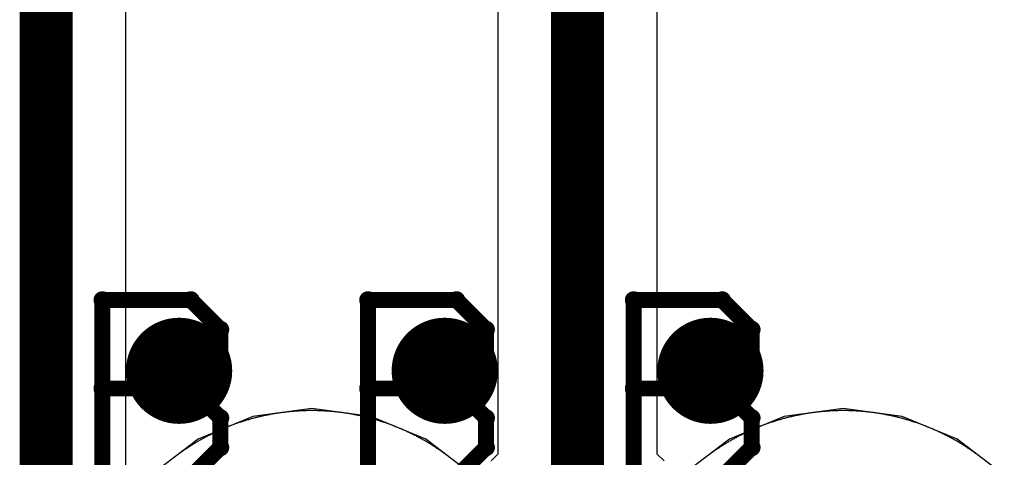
# Model space of a CAD drawing. Extents: x -1.5 to 9, y -3 to 5.
# Tile 97 of 256: x 0.395 to 0.5803, y 2.1337 to 2.2162. Entities that reach past the tile are written whole.
import ezdxf

# ---------------------------------------------------------------- set-up
doc = ezdxf.new("R2010")
doc.units = 0
doc.layers.get('0').update_dxf_attribs({"linetype": 'CONTINUOUS'})
for name, color, linetype in [('qfn16-30-34-a_copper_signal_1', 1, 'CONTINUOUS'), ('qfn16-30-34-a_copper_signal_2', 1, 'CONTINUOUS'), ('qfn16-30-34-a_copper_signal_bot', 5, 'CONTINUOUS'), ('qfn16-30-34-a_copper_signal_top', 1, 'CONTINUOUS'), ('qfn16-30-34-a_drawing_1', 1, 'CONTINUOUS'), ('qfn16-30-34-a_drillmap_1', 1, 'CONTINUOUS'), ('qfn16-30-34-a_pth_drill', 1, 'CONTINUOUS')]:
    doc.layers.add(name, color=color, linetype=linetype)

# ---------------------------------------------------------------- blocks, each defined once
blk = doc.blocks.new('D29')
at = {"const_width": 0.01}
blk.add_lwpolyline([(-0.005, 0, 1), (0.005, 0, 1)], format="xyb", close=True, dxfattribs=at)
blk = doc.blocks.new('D64')
at = {"const_width": 0.005}
blk.add_lwpolyline([(-0.0025, 0, 1), (0.0025, 0, 1)], format="xyb", close=True, dxfattribs=at)
blk = doc.blocks.new('D69')
at = {"const_width": 0.001667}
blk.add_lwpolyline([(-0.000833, 0, 1), (0.000833, 0, 1)], format="xyb", close=True, dxfattribs=at)
blk = doc.blocks.new('D44')
at = {"const_width": 0.0025}
blk.add_lwpolyline([(-0.00125, 0, 1), (0.00125, 0, 1)], format="xyb", close=True, dxfattribs=at)

msp = doc.modelspace()

# ---------------------------------------------------------------- linework, layer by layer
at = {"layer": 'qfn16-30-34-a_copper_signal_1', "color": 1}
for points in [[(0.45, 2.1425), (0.449817, 2.1425), (0.449633, 2.142499), (0.44945, 2.142497), (0.449266, 2.142494), (0.449083, 2.14249), (0.4489, 2.142486), (0.448716, 2.142481), (0.448533, 2.142475), (0.44835, 2.142468), (0.448166, 2.142461), (0.447983, 2.142452), (0.4478, 2.142443), (0.447617, 2.142433), (0.447434, 2.142423), (0.447251, 2.142411), (0.447068, 2.142399), (0.446885, 2.142386), (0.446702, 2.142372), (0.446519, 2.142357), (0.446337, 2.142342), (0.446154, 2.142326), (0.445971, 2.142309), (0.445789, 2.142291), (0.445606, 2.142272), (0.445424, 2.142253), (0.445241, 2.142233), (0.445059, 2.142212), (0.444877, 2.14219), (0.444695, 2.142168), (0.444513, 2.142144), (0.444331, 2.14212), (0.44415, 2.142095), (0.443968, 2.14207), (0.443787, 2.142044), (0.443605, 2.142016), (0.443424, 2.141988), (0.443243, 2.141959), (0.443062, 2.14193), (0.442881, 2.1419), (0.4427, 2.141869), (0.44252, 2.141837), (0.442339, 2.141804), (0.442159, 2.141771), (0.441979, 2.141736), (0.441799, 2.141701), (0.441619, 2.141666), (0.441439, 2.141629), (0.441259, 2.141592), (0.44108, 2.141553), (0.440901, 2.141515), (0.440722, 2.141475), (0.440543, 2.141434), (0.440364, 2.141393), (0.440186, 2.141351), (0.440007, 2.141309), (0.439829, 2.141265), (0.439651, 2.141221), (0.439473, 2.141176), (0.439296, 2.14113), (0.439118, 2.141083), (0.438941, 2.141036), (0.438764, 2.140988), (0.438587, 2.140939), (0.438411, 2.14089), (0.438235, 2.140839), (0.438058, 2.140788), (0.437882, 2.140736), (0.437707, 2.140683), (0.437531, 2.14063), (0.437356, 2.140576), (0.437181, 2.140521), (0.437006, 2.140465), (0.436832, 2.140409), (0.436658, 2.140351), (0.436484, 2.140294), (0.43631, 2.140235), (0.436136, 2.140175), (0.435963, 2.140115), (0.43579, 2.140054), (0.435617, 2.139992), (0.435445, 2.13993), (0.435273, 2.139867), (0.435101, 2.139803), (0.434929, 2.139738), (0.434758, 2.139673), (0.434587, 2.139607), (0.434416, 2.13954), (0.434246, 2.139472), (0.434075, 2.139404), (0.433906, 2.139335), (0.433736, 2.139265), (0.433567, 2.139194), (0.433398, 2.139123), (0.433229, 2.139051), (0.433061, 2.138978), (0.432893, 2.138905), (0.432725, 2.138831), (0.432557, 2.138756), (0.43239, 2.13868), (0.432224, 2.138604), (0.432057, 2.138527), (0.431891, 2.138449), (0.431725, 2.13837), (0.43156, 2.138291), (0.431395, 2.138211), (0.43123, 2.138131), (0.431066, 2.138049), (0.430902, 2.137967), (0.430738, 2.137885), (0.430575, 2.137801), (0.430412, 2.137717), (0.430249, 2.137632), (0.430087, 2.137546), (0.429925, 2.13746), (0.429764, 2.137373), (0.429603, 2.137285), (0.429442, 2.137197), (0.429282, 2.137108), (0.429122, 2.137018), (0.428962, 2.136928), (0.428803, 2.136837), (0.428644, 2.136745), (0.428486, 2.136652), (0.428328, 2.136559), (0.42817, 2.136465), (0.428013, 2.136371), (0.427856, 2.136276), (0.4277, 2.13618), (0.427544, 2.136083), (0.427389, 2.135986), (0.427233, 2.135888), (0.427079, 2.135789), (0.426925, 2.13569), (0.426771, 2.13559), (0.426617, 2.13549), (0.426464, 2.135388), (0.426312, 2.135287), (0.42616, 2.135184), (0.426008, 2.135081), (0.425857, 2.134977), (0.425707, 2.134872), (0.425556, 2.134767), (0.425406, 2.134661), (0.425257, 2.134555), (0.425108, 2.134448), (0.42496, 2.13434), (0.424812, 2.134232), (0.424664, 2.134123), (0.424517, 2.134013), (0.424371, 2.133903), (0.424225, 2.133792), (0.424079, 2.13368)], [(0.475921, 2.13368), (0.475775, 2.133792), (0.475629, 2.133903), (0.475483, 2.134013), (0.475336, 2.134123), (0.475188, 2.134232), (0.47504, 2.13434), (0.474892, 2.134448), (0.474743, 2.134555), (0.474594, 2.134661), (0.474444, 2.134767), (0.474293, 2.134872), (0.474143, 2.134977), (0.473992, 2.135081), (0.47384, 2.135184), (0.473688, 2.135287), (0.473536, 2.135388), (0.473383, 2.13549), (0.473229, 2.13559), (0.473075, 2.13569), (0.472921, 2.135789), (0.472767, 2.135888), (0.472611, 2.135986), (0.472456, 2.136083), (0.4723, 2.13618), (0.472144, 2.136276), (0.471987, 2.136371), (0.47183, 2.136465), (0.471672, 2.136559), (0.471514, 2.136652), (0.471356, 2.136745), (0.471197, 2.136837), (0.471038, 2.136928), (0.470878, 2.137018), (0.470718, 2.137108), (0.470558, 2.137197), (0.470397, 2.137285), (0.470236, 2.137373), (0.470075, 2.13746), (0.469913, 2.137546), (0.469751, 2.137632), (0.469588, 2.137717), (0.469425, 2.137801), (0.469262, 2.137885), (0.469098, 2.137967), (0.468934, 2.138049), (0.46877, 2.138131), (0.468605, 2.138211), (0.46844, 2.138291), (0.468275, 2.13837), (0.468109, 2.138449), (0.467943, 2.138527), (0.467776, 2.138604), (0.46761, 2.13868), (0.467443, 2.138756), (0.467275, 2.138831), (0.467107, 2.138905), (0.466939, 2.138978), (0.466771, 2.139051), (0.466602, 2.139123), (0.466433, 2.139194), (0.466264, 2.139265), (0.466094, 2.139335), (0.465925, 2.139404), (0.465754, 2.139472), (0.465584, 2.13954), (0.465413, 2.139607), (0.465242, 2.139673), (0.465071, 2.139738), (0.464899, 2.139803), (0.464727, 2.139867), (0.464555, 2.13993), (0.464383, 2.139992), (0.46421, 2.140054), (0.464037, 2.140115), (0.463864, 2.140175), (0.46369, 2.140235), (0.463516, 2.140294), (0.463342, 2.140351), (0.463168, 2.140409), (0.462994, 2.140465), (0.462819, 2.140521), (0.462644, 2.140576), (0.462469, 2.14063), (0.462293, 2.140683), (0.462118, 2.140736), (0.461942, 2.140788), (0.461765, 2.140839), (0.461589, 2.14089), (0.461413, 2.140939), (0.461236, 2.140988), (0.461059, 2.141036), (0.460882, 2.141083), (0.460704, 2.14113), (0.460527, 2.141176), (0.460349, 2.141221), (0.460171, 2.141265), (0.459993, 2.141309), (0.459814, 2.141351), (0.459636, 2.141393), (0.459457, 2.141434), (0.459278, 2.141475), (0.459099, 2.141515), (0.45892, 2.141553), (0.458741, 2.141592), (0.458561, 2.141629), (0.458381, 2.141666), (0.458201, 2.141701), (0.458021, 2.141736), (0.457841, 2.141771), (0.457661, 2.141804), (0.45748, 2.141837), (0.4573, 2.141869), (0.457119, 2.1419), (0.456938, 2.14193), (0.456757, 2.141959), (0.456576, 2.141988), (0.456395, 2.142016), (0.456213, 2.142044), (0.456032, 2.14207), (0.45585, 2.142095), (0.455669, 2.14212), (0.455487, 2.142144), (0.455305, 2.142168), (0.455123, 2.14219), (0.454941, 2.142212), (0.454759, 2.142233), (0.454576, 2.142253), (0.454394, 2.142272), (0.454211, 2.142291), (0.454029, 2.142309), (0.453846, 2.142326), (0.453663, 2.142342), (0.453481, 2.142357), (0.453298, 2.142372), (0.453115, 2.142386), (0.452932, 2.142399), (0.452749, 2.142411), (0.452566, 2.142423), (0.452383, 2.142433), (0.4522, 2.142443), (0.452017, 2.142452), (0.451834, 2.142461), (0.45165, 2.142468), (0.451467, 2.142475), (0.451284, 2.142481), (0.4511, 2.142486), (0.450917, 2.14249), (0.450734, 2.142494), (0.45055, 2.142497), (0.450367, 2.142499), (0.450183, 2.1425), (0.45, 2.1425)], [(0.55, 2.1425), (0.549817, 2.1425), (0.549633, 2.142498), (0.54945, 2.142496), (0.549266, 2.142494), (0.549083, 2.14249), (0.5489, 2.142486), (0.548716, 2.142481), (0.548533, 2.142475), (0.54835, 2.142468), (0.548167, 2.14246), (0.547983, 2.142452), (0.5478, 2.142443), (0.547617, 2.142433), (0.547434, 2.142423), (0.547251, 2.142411), (0.547068, 2.142399), (0.546885, 2.142386), (0.546702, 2.142372), (0.546519, 2.142357), (0.546337, 2.142342), (0.546154, 2.142326), (0.545971, 2.142309), (0.545789, 2.142291), (0.545606, 2.142272), (0.545424, 2.142253), (0.545241, 2.142233), (0.545059, 2.142212), (0.544877, 2.14219), (0.544695, 2.142168), (0.544513, 2.142144), (0.544331, 2.14212), (0.54415, 2.142095), (0.543968, 2.14207), (0.543787, 2.142043), (0.543605, 2.142016), (0.543424, 2.141988), (0.543243, 2.141959), (0.543062, 2.14193), (0.542881, 2.141899), (0.5427, 2.141868), (0.54252, 2.141836), (0.542339, 2.141804), (0.542159, 2.14177), (0.541979, 2.141736), (0.541799, 2.141701), (0.541619, 2.141665), (0.541439, 2.141629), (0.541259, 2.141591), (0.54108, 2.141553), (0.540901, 2.141515), (0.540722, 2.141475), (0.540543, 2.141434), (0.540364, 2.141393), (0.540186, 2.141351), (0.540007, 2.141309), (0.539829, 2.141265), (0.539651, 2.141221), (0.539473, 2.141176), (0.539296, 2.14113), (0.539118, 2.141083), (0.538941, 2.141036), (0.538764, 2.140988), (0.538587, 2.140939), (0.538411, 2.140889), (0.538235, 2.140839), (0.538058, 2.140788), (0.537882, 2.140736), (0.537707, 2.140683), (0.537531, 2.14063), (0.537356, 2.140576), (0.537181, 2.140521), (0.537006, 2.140465), (0.536832, 2.140409), (0.536658, 2.140351), (0.536484, 2.140293), (0.53631, 2.140235), (0.536136, 2.140175), (0.535963, 2.140115), (0.53579, 2.140054), (0.535617, 2.139992), (0.535445, 2.13993), (0.535273, 2.139867), (0.535101, 2.139803), (0.534929, 2.139738), (0.534758, 2.139673), (0.534587, 2.139607), (0.534416, 2.13954), (0.534246, 2.139472), (0.534075, 2.139404), (0.533905, 2.139335), (0.533736, 2.139265), (0.533567, 2.139194), (0.533398, 2.139123), (0.533229, 2.139051), (0.533061, 2.138978), (0.532893, 2.138905), (0.532725, 2.138831), (0.532557, 2.138756), (0.53239, 2.13868), (0.532224, 2.138604), (0.532057, 2.138527), (0.531891, 2.138449), (0.531725, 2.13837), (0.53156, 2.138291), (0.531395, 2.138211), (0.53123, 2.138131), (0.531066, 2.138049), (0.530902, 2.137967), (0.530738, 2.137884), (0.530575, 2.137801), (0.530412, 2.137717), (0.530249, 2.137632), (0.530087, 2.137546), (0.529925, 2.13746), (0.529764, 2.137373), (0.529603, 2.137285), (0.529442, 2.137197), (0.529282, 2.137108), (0.529122, 2.137018), (0.528962, 2.136928), (0.528803, 2.136837), (0.528644, 2.136745), (0.528486, 2.136652), (0.528328, 2.136559), (0.52817, 2.136465), (0.528013, 2.136371), (0.527856, 2.136276), (0.5277, 2.13618), (0.527544, 2.136083), (0.527389, 2.135986), (0.527234, 2.135888), (0.527079, 2.135789), (0.526925, 2.13569), (0.526771, 2.13559), (0.526617, 2.13549), (0.526465, 2.135388), (0.526312, 2.135286), (0.52616, 2.135184), (0.526008, 2.135081), (0.525857, 2.134977), (0.525707, 2.134872), (0.525556, 2.134767), (0.525406, 2.134661), (0.525257, 2.134555), (0.525108, 2.134448), (0.52496, 2.13434), (0.524812, 2.134232), (0.524664, 2.134123), (0.524517, 2.134013), (0.524371, 2.133903), (0.524225, 2.133792), (0.524079, 2.13368)], [(0.575921, 2.13368), (0.575775, 2.133792), (0.575629, 2.133903), (0.575483, 2.134013), (0.575336, 2.134123), (0.575188, 2.134232), (0.57504, 2.13434), (0.574892, 2.134448), (0.574743, 2.134555), (0.574594, 2.134661), (0.574444, 2.134767), (0.574293, 2.134872), (0.574143, 2.134977), (0.573992, 2.135081), (0.57384, 2.135184), (0.573688, 2.135286), (0.573535, 2.135388), (0.573383, 2.13549), (0.573229, 2.13559), (0.573075, 2.13569), (0.572921, 2.135789), (0.572766, 2.135888), (0.572611, 2.135986), (0.572456, 2.136083), (0.5723, 2.13618), (0.572144, 2.136276), (0.571987, 2.136371), (0.57183, 2.136465), (0.571672, 2.136559), (0.571514, 2.136652), (0.571356, 2.136745), (0.571197, 2.136837), (0.571038, 2.136928), (0.570878, 2.137018), (0.570718, 2.137108), (0.570558, 2.137197), (0.570397, 2.137285), (0.570236, 2.137373), (0.570075, 2.13746), (0.569913, 2.137546), (0.569751, 2.137632), (0.569588, 2.137717), (0.569425, 2.137801), (0.569262, 2.137884), (0.569098, 2.137967), (0.568934, 2.138049), (0.56877, 2.138131), (0.568605, 2.138211), (0.56844, 2.138291), (0.568275, 2.13837), (0.568109, 2.138449), (0.567943, 2.138527), (0.567776, 2.138604), (0.56761, 2.13868), (0.567443, 2.138756), (0.567275, 2.138831), (0.567107, 2.138905), (0.566939, 2.138978), (0.566771, 2.139051), (0.566602, 2.139123), (0.566433, 2.139194), (0.566264, 2.139265), (0.566095, 2.139335), (0.565925, 2.139404), (0.565754, 2.139472), (0.565584, 2.13954), (0.565413, 2.139607), (0.565242, 2.139673), (0.565071, 2.139738), (0.564899, 2.139803), (0.564727, 2.139867), (0.564555, 2.13993), (0.564383, 2.139992), (0.56421, 2.140054), (0.564037, 2.140115), (0.563864, 2.140175), (0.56369, 2.140235), (0.563516, 2.140293), (0.563342, 2.140351), (0.563168, 2.140409), (0.562994, 2.140465), (0.562819, 2.140521), (0.562644, 2.140576), (0.562469, 2.14063), (0.562293, 2.140683), (0.562118, 2.140736), (0.561942, 2.140788), (0.561765, 2.140839), (0.561589, 2.140889), (0.561413, 2.140939), (0.561236, 2.140988), (0.561059, 2.141036), (0.560882, 2.141083), (0.560704, 2.14113), (0.560527, 2.141176), (0.560349, 2.141221), (0.560171, 2.141265), (0.559993, 2.141309), (0.559814, 2.141351), (0.559636, 2.141393), (0.559457, 2.141434), (0.559278, 2.141475), (0.559099, 2.141515), (0.55892, 2.141553), (0.558741, 2.141591), (0.558561, 2.141629), (0.558381, 2.141665), (0.558201, 2.141701), (0.558021, 2.141736), (0.557841, 2.14177), (0.557661, 2.141804), (0.55748, 2.141836), (0.5573, 2.141868), (0.557119, 2.141899), (0.556938, 2.14193), (0.556757, 2.141959), (0.556576, 2.141988), (0.556395, 2.142016), (0.556213, 2.142043), (0.556032, 2.14207), (0.55585, 2.142095), (0.555669, 2.14212), (0.555487, 2.142144), (0.555305, 2.142168), (0.555123, 2.14219), (0.554941, 2.142212), (0.554759, 2.142233), (0.554576, 2.142253), (0.554394, 2.142272), (0.554211, 2.142291), (0.554029, 2.142309), (0.553846, 2.142326), (0.553663, 2.142342), (0.553481, 2.142357), (0.553298, 2.142372), (0.553115, 2.142386), (0.552932, 2.142399), (0.552749, 2.142411), (0.552566, 2.142423), (0.552383, 2.142433), (0.5522, 2.142443), (0.552017, 2.142452), (0.551833, 2.14246), (0.55165, 2.142468), (0.551467, 2.142475), (0.551284, 2.142481), (0.5511, 2.142486), (0.550917, 2.14249), (0.550734, 2.142494), (0.55055, 2.142496), (0.550367, 2.142498), (0.550183, 2.1425), (0.55, 2.1425)]]:
    msp.add_lwpolyline(points, dxfattribs=at)
at = {"layer": 'qfn16-30-34-a_copper_signal_2', "color": 1, "const_width": 0.01}
msp.add_lwpolyline([(0.4, 2.025), (0.4, 2.7)], dxfattribs=at)
at = {"layer": 'qfn16-30-34-a_copper_signal_2', "color": 1}
for points in [[(0.415, 2.13211), (0.415, 2.699973)], [(0.475921, 2.13368), (0.475775, 2.133792), (0.475629, 2.133903), (0.475483, 2.134013), (0.475336, 2.134123), (0.475188, 2.134232), (0.47504, 2.13434), (0.474892, 2.134448), (0.474743, 2.134555), (0.474594, 2.134661), (0.474444, 2.134767), (0.474293, 2.134872), (0.474143, 2.134977), (0.473992, 2.135081), (0.47384, 2.135184), (0.473688, 2.135287), (0.473536, 2.135388), (0.473383, 2.13549), (0.473229, 2.13559), (0.473075, 2.13569), (0.472921, 2.135789), (0.472767, 2.135888), (0.472611, 2.135986), (0.472456, 2.136083), (0.4723, 2.13618), (0.472144, 2.136276), (0.471987, 2.136371), (0.47183, 2.136465), (0.471672, 2.136559), (0.471514, 2.136652), (0.471356, 2.136745), (0.471197, 2.136837), (0.471038, 2.136928), (0.470878, 2.137018), (0.470718, 2.137108), (0.470558, 2.137197), (0.470397, 2.137285), (0.470236, 2.137373), (0.470075, 2.13746), (0.469913, 2.137546), (0.469751, 2.137632), (0.469588, 2.137717), (0.469425, 2.137801), (0.469262, 2.137885), (0.469098, 2.137967), (0.468934, 2.138049), (0.46877, 2.138131), (0.468605, 2.138211), (0.46844, 2.138291), (0.468275, 2.13837), (0.468109, 2.138449), (0.467943, 2.138527), (0.467776, 2.138604), (0.46761, 2.13868), (0.467443, 2.138756), (0.467275, 2.138831), (0.467107, 2.138905), (0.466939, 2.138978), (0.466771, 2.139051), (0.466602, 2.139123), (0.466433, 2.139194), (0.466264, 2.139265), (0.466094, 2.139335), (0.465925, 2.139404), (0.465754, 2.139472), (0.465584, 2.13954), (0.465413, 2.139607), (0.465242, 2.139673), (0.465071, 2.139738), (0.464899, 2.139803), (0.464727, 2.139867), (0.464555, 2.13993), (0.464383, 2.139992), (0.46421, 2.140054), (0.464037, 2.140115), (0.463864, 2.140175), (0.46369, 2.140235), (0.463516, 2.140294), (0.463342, 2.140351), (0.463168, 2.140409), (0.462994, 2.140465), (0.462819, 2.140521), (0.462644, 2.140576), (0.462469, 2.14063), (0.462293, 2.140683), (0.462118, 2.140736), (0.461942, 2.140788), (0.461765, 2.140839), (0.461589, 2.14089), (0.461413, 2.140939), (0.461236, 2.140988), (0.461059, 2.141036), (0.460882, 2.141083), (0.460704, 2.14113), (0.460527, 2.141176), (0.460349, 2.141221), (0.460171, 2.141265), (0.459993, 2.141309), (0.459814, 2.141351), (0.459636, 2.141393), (0.459457, 2.141434), (0.459278, 2.141475), (0.459099, 2.141515), (0.45892, 2.141553), (0.458741, 2.141592), (0.458561, 2.141629), (0.458381, 2.141666), (0.458201, 2.141701), (0.458021, 2.141736), (0.457841, 2.141771), (0.457661, 2.141804), (0.45748, 2.141837), (0.4573, 2.141869), (0.457119, 2.1419), (0.456938, 2.14193), (0.456757, 2.141959), (0.456576, 2.141988), (0.456395, 2.142016), (0.456213, 2.142044), (0.456032, 2.14207), (0.45585, 2.142095), (0.455669, 2.14212), (0.455487, 2.142144), (0.455305, 2.142168), (0.455123, 2.14219), (0.454941, 2.142212), (0.454759, 2.142233), (0.454576, 2.142253), (0.454394, 2.142272), (0.454211, 2.142291), (0.454029, 2.142309), (0.453846, 2.142326), (0.453663, 2.142342), (0.453481, 2.142357), (0.453298, 2.142372), (0.453115, 2.142386), (0.452932, 2.142399), (0.452749, 2.142411), (0.452566, 2.142423), (0.452383, 2.142433), (0.4522, 2.142443), (0.452017, 2.142452), (0.451834, 2.142461), (0.45165, 2.142468), (0.451467, 2.142475), (0.451284, 2.142481), (0.4511, 2.142486), (0.450917, 2.14249), (0.450734, 2.142494), (0.45055, 2.142497), (0.450367, 2.142499), (0.450183, 2.1425), (0.45, 2.1425), (0.449817, 2.1425), (0.449633, 2.142499), (0.44945, 2.142497), (0.449266, 2.142494), (0.449083, 2.14249), (0.4489, 2.142486), (0.448716, 2.142481), (0.448533, 2.142475), (0.44835, 2.142468), (0.448166, 2.142461), (0.447983, 2.142452), (0.4478, 2.142443), (0.447617, 2.142433), (0.447434, 2.142423), (0.447251, 2.142411), (0.447068, 2.142399), (0.446885, 2.142386), (0.446702, 2.142372), (0.446519, 2.142357), (0.446337, 2.142342), (0.446154, 2.142326), (0.445971, 2.142309), (0.445789, 2.142291), (0.445606, 2.142272), (0.445424, 2.142253), (0.445241, 2.142233), (0.445059, 2.142212), (0.444877, 2.14219), (0.444695, 2.142168), (0.444513, 2.142144), (0.444331, 2.14212), (0.44415, 2.142095), (0.443968, 2.14207), (0.443787, 2.142044), (0.443605, 2.142016), (0.443424, 2.141988), (0.443243, 2.141959), (0.443062, 2.14193), (0.442881, 2.1419), (0.4427, 2.141869), (0.44252, 2.141837), (0.442339, 2.141804), (0.442159, 2.141771), (0.441979, 2.141736), (0.441799, 2.141701), (0.441619, 2.141666), (0.441439, 2.141629), (0.441259, 2.141592), (0.44108, 2.141553), (0.440901, 2.141515), (0.440722, 2.141475), (0.440543, 2.141434), (0.440364, 2.141393), (0.440186, 2.141351), (0.440007, 2.141309), (0.439829, 2.141265), (0.439651, 2.141221), (0.439473, 2.141176), (0.439296, 2.14113), (0.439118, 2.141083), (0.438941, 2.141036), (0.438764, 2.140988), (0.438587, 2.140939), (0.438411, 2.14089), (0.438235, 2.140839), (0.438058, 2.140788), (0.437882, 2.140736), (0.437707, 2.140683), (0.437531, 2.14063), (0.437356, 2.140576), (0.437181, 2.140521), (0.437006, 2.140465), (0.436832, 2.140409), (0.436658, 2.140351), (0.436484, 2.140294), (0.43631, 2.140235), (0.436136, 2.140175), (0.435963, 2.140115), (0.43579, 2.140054), (0.435617, 2.139992), (0.435445, 2.13993), (0.435273, 2.139867), (0.435101, 2.139803), (0.434929, 2.139738), (0.434758, 2.139673), (0.434587, 2.139607), (0.434416, 2.13954), (0.434246, 2.139472), (0.434075, 2.139404), (0.433906, 2.139335), (0.433736, 2.139265), (0.433567, 2.139194), (0.433398, 2.139123), (0.433229, 2.139051), (0.433061, 2.138978), (0.432893, 2.138905), (0.432725, 2.138831), (0.432557, 2.138756), (0.43239, 2.13868), (0.432224, 2.138604), (0.432057, 2.138527), (0.431891, 2.138449), (0.431725, 2.13837), (0.43156, 2.138291), (0.431395, 2.138211), (0.43123, 2.138131), (0.431066, 2.138049), (0.430902, 2.137967), (0.430738, 2.137885), (0.430575, 2.137801), (0.430412, 2.137717), (0.430249, 2.137632), (0.430087, 2.137546), (0.429925, 2.13746), (0.429764, 2.137373), (0.429603, 2.137285), (0.429442, 2.137197), (0.429282, 2.137108), (0.429122, 2.137018), (0.428962, 2.136928), (0.428803, 2.136837), (0.428644, 2.136745), (0.428486, 2.136652), (0.428328, 2.136559), (0.42817, 2.136465), (0.428013, 2.136371), (0.427856, 2.136276), (0.4277, 2.13618), (0.427544, 2.136083), (0.427389, 2.135986), (0.427233, 2.135888), (0.427079, 2.135789), (0.426925, 2.13569), (0.426771, 2.13559), (0.426617, 2.13549), (0.426464, 2.135388), (0.426312, 2.135287), (0.42616, 2.135184), (0.426008, 2.135081), (0.425857, 2.134977), (0.425707, 2.134872), (0.425556, 2.134767), (0.425406, 2.134661), (0.425257, 2.134555), (0.425108, 2.134448), (0.42496, 2.13434), (0.424812, 2.134232), (0.424664, 2.134123), (0.424517, 2.134013), (0.424371, 2.133903), (0.424225, 2.133792), (0.424079, 2.13368)], [(0.55, 2.1425), (0.549817, 2.1425), (0.549633, 2.142498), (0.54945, 2.142496), (0.549266, 2.142494), (0.549083, 2.14249), (0.5489, 2.142486), (0.548716, 2.142481), (0.548533, 2.142475), (0.54835, 2.142468), (0.548167, 2.14246), (0.547983, 2.142452), (0.5478, 2.142443), (0.547617, 2.142433), (0.547434, 2.142423), (0.547251, 2.142411), (0.547068, 2.142399), (0.546885, 2.142386), (0.546702, 2.142372), (0.546519, 2.142357), (0.546337, 2.142342), (0.546154, 2.142326), (0.545971, 2.142309), (0.545789, 2.142291), (0.545606, 2.142272), (0.545424, 2.142253), (0.545241, 2.142233), (0.545059, 2.142212), (0.544877, 2.14219), (0.544695, 2.142168), (0.544513, 2.142144), (0.544331, 2.14212), (0.54415, 2.142095), (0.543968, 2.14207), (0.543787, 2.142043), (0.543605, 2.142016), (0.543424, 2.141988), (0.543243, 2.141959), (0.543062, 2.14193), (0.542881, 2.141899), (0.5427, 2.141868), (0.54252, 2.141836), (0.542339, 2.141804), (0.542159, 2.14177), (0.541979, 2.141736), (0.541799, 2.141701), (0.541619, 2.141665), (0.541439, 2.141629), (0.541259, 2.141591), (0.54108, 2.141553), (0.540901, 2.141515), (0.540722, 2.141475), (0.540543, 2.141434), (0.540364, 2.141393), (0.540186, 2.141351), (0.540007, 2.141309), (0.539829, 2.141265), (0.539651, 2.141221), (0.539473, 2.141176), (0.539296, 2.14113), (0.539118, 2.141083), (0.538941, 2.141036), (0.538764, 2.140988), (0.538587, 2.140939), (0.538411, 2.140889), (0.538235, 2.140839), (0.538058, 2.140788), (0.537882, 2.140736), (0.537707, 2.140683), (0.537531, 2.14063), (0.537356, 2.140576), (0.537181, 2.140521), (0.537006, 2.140465), (0.536832, 2.140409), (0.536658, 2.140351), (0.536484, 2.140293), (0.53631, 2.140235), (0.536136, 2.140175), (0.535963, 2.140115), (0.53579, 2.140054), (0.535617, 2.139992), (0.535445, 2.13993), (0.535273, 2.139867), (0.535101, 2.139803), (0.534929, 2.139738), (0.534758, 2.139673), (0.534587, 2.139607), (0.534416, 2.13954), (0.534246, 2.139472), (0.534075, 2.139404), (0.533905, 2.139335), (0.533736, 2.139265), (0.533567, 2.139194), (0.533398, 2.139123), (0.533229, 2.139051), (0.533061, 2.138978), (0.532893, 2.138905), (0.532725, 2.138831), (0.532557, 2.138756), (0.53239, 2.13868), (0.532224, 2.138604), (0.532057, 2.138527), (0.531891, 2.138449), (0.531725, 2.13837), (0.53156, 2.138291), (0.531395, 2.138211), (0.53123, 2.138131), (0.531066, 2.138049), (0.530902, 2.137967), (0.530738, 2.137884), (0.530575, 2.137801), (0.530412, 2.137717), (0.530249, 2.137632), (0.530087, 2.137546), (0.529925, 2.13746), (0.529764, 2.137373), (0.529603, 2.137285), (0.529442, 2.137197), (0.529282, 2.137108), (0.529122, 2.137018), (0.528962, 2.136928), (0.528803, 2.136837), (0.528644, 2.136745), (0.528486, 2.136652), (0.528328, 2.136559), (0.52817, 2.136465), (0.528013, 2.136371), (0.527856, 2.136276), (0.5277, 2.13618), (0.527544, 2.136083), (0.527389, 2.135986), (0.527234, 2.135888), (0.527079, 2.135789), (0.526925, 2.13569), (0.526771, 2.13559), (0.526617, 2.13549), (0.526465, 2.135388), (0.526312, 2.135286), (0.52616, 2.135184), (0.526008, 2.135081), (0.525857, 2.134977), (0.525707, 2.134872), (0.525556, 2.134767), (0.525406, 2.134661), (0.525257, 2.134555), (0.525108, 2.134448), (0.52496, 2.13434), (0.524812, 2.134232), (0.524664, 2.134123), (0.524517, 2.134013), (0.524371, 2.133903), (0.524225, 2.133792), (0.524079, 2.13368)], [(0.575921, 2.13368), (0.575775, 2.133792), (0.575629, 2.133903), (0.575483, 2.134013), (0.575336, 2.134123), (0.575188, 2.134232), (0.57504, 2.13434), (0.574892, 2.134448), (0.574743, 2.134555), (0.574594, 2.134661), (0.574444, 2.134767), (0.574293, 2.134872), (0.574143, 2.134977), (0.573992, 2.135081), (0.57384, 2.135184), (0.573688, 2.135286), (0.573535, 2.135388), (0.573383, 2.13549), (0.573229, 2.13559), (0.573075, 2.13569), (0.572921, 2.135789), (0.572766, 2.135888), (0.572611, 2.135986), (0.572456, 2.136083), (0.5723, 2.13618), (0.572144, 2.136276), (0.571987, 2.136371), (0.57183, 2.136465), (0.571672, 2.136559), (0.571514, 2.136652), (0.571356, 2.136745), (0.571197, 2.136837), (0.571038, 2.136928), (0.570878, 2.137018), (0.570718, 2.137108), (0.570558, 2.137197), (0.570397, 2.137285), (0.570236, 2.137373), (0.570075, 2.13746), (0.569913, 2.137546), (0.569751, 2.137632), (0.569588, 2.137717), (0.569425, 2.137801), (0.569262, 2.137884), (0.569098, 2.137967), (0.568934, 2.138049), (0.56877, 2.138131), (0.568605, 2.138211), (0.56844, 2.138291), (0.568275, 2.13837), (0.568109, 2.138449), (0.567943, 2.138527), (0.567776, 2.138604), (0.56761, 2.13868), (0.567443, 2.138756), (0.567275, 2.138831), (0.567107, 2.138905), (0.566939, 2.138978), (0.566771, 2.139051), (0.566602, 2.139123), (0.566433, 2.139194), (0.566264, 2.139265), (0.566095, 2.139335), (0.565925, 2.139404), (0.565754, 2.139472), (0.565584, 2.13954), (0.565413, 2.139607), (0.565242, 2.139673), (0.565071, 2.139738), (0.564899, 2.139803), (0.564727, 2.139867), (0.564555, 2.13993), (0.564383, 2.139992), (0.56421, 2.140054), (0.564037, 2.140115), (0.563864, 2.140175), (0.56369, 2.140235), (0.563516, 2.140293), (0.563342, 2.140351), (0.563168, 2.140409), (0.562994, 2.140465), (0.562819, 2.140521), (0.562644, 2.140576), (0.562469, 2.14063), (0.562293, 2.140683), (0.562118, 2.140736), (0.561942, 2.140788), (0.561765, 2.140839), (0.561589, 2.140889), (0.561413, 2.140939), (0.561236, 2.140988), (0.561059, 2.141036), (0.560882, 2.141083), (0.560704, 2.14113), (0.560527, 2.141176), (0.560349, 2.141221), (0.560171, 2.141265), (0.559993, 2.141309), (0.559814, 2.141351), (0.559636, 2.141393), (0.559457, 2.141434), (0.559278, 2.141475), (0.559099, 2.141515), (0.55892, 2.141553), (0.558741, 2.141591), (0.558561, 2.141629), (0.558381, 2.141665), (0.558201, 2.141701), (0.558021, 2.141736), (0.557841, 2.14177), (0.557661, 2.141804), (0.55748, 2.141836), (0.5573, 2.141868), (0.557119, 2.141899), (0.556938, 2.14193), (0.556757, 2.141959), (0.556576, 2.141988), (0.556395, 2.142016), (0.556213, 2.142043), (0.556032, 2.14207), (0.55585, 2.142095), (0.555669, 2.14212), (0.555487, 2.142144), (0.555305, 2.142168), (0.555123, 2.14219), (0.554941, 2.142212), (0.554759, 2.142233), (0.554576, 2.142253), (0.554394, 2.142272), (0.554211, 2.142291), (0.554029, 2.142309), (0.553846, 2.142326), (0.553663, 2.142342), (0.553481, 2.142357), (0.553298, 2.142372), (0.553115, 2.142386), (0.552932, 2.142399), (0.552749, 2.142411), (0.552566, 2.142423), (0.552383, 2.142433), (0.5522, 2.142443), (0.552017, 2.142452), (0.551833, 2.14246), (0.55165, 2.142468), (0.551467, 2.142475), (0.551284, 2.142481), (0.5511, 2.142486), (0.550917, 2.14249), (0.550734, 2.142494), (0.55055, 2.142496), (0.550367, 2.142498), (0.550183, 2.1425), (0.55, 2.1425)]]:
    msp.add_lwpolyline(points, dxfattribs=at)
at = {"layer": 'qfn16-30-34-a_copper_signal_bot', "color": 5}
for points in [[(0.45, 2.142867), (0.438905, 2.141406), (0.428567, 2.137124), (0.419689, 2.130311)], [(0.480311, 2.130311), (0.471433, 2.137124), (0.461095, 2.141406), (0.45, 2.142867)], [(0.55, 2.142867), (0.538905, 2.141406), (0.528567, 2.137124), (0.519689, 2.130311)], [(0.580311, 2.130311), (0.571433, 2.137124), (0.561095, 2.141406), (0.55, 2.142867)]]:
    msp.add_lwpolyline(points, dxfattribs=at)
at = {"layer": 'qfn16-30-34-a_copper_signal_top', "color": 1, "const_width": 0.01}
msp.add_lwpolyline([(0.5, 3.265), (0.5, 2.025)], dxfattribs=at)
at = {"layer": 'qfn16-30-34-a_copper_signal_top', "color": 1}
for points in [[(0.485, 2.865707), (0.485, 2.134293), (0.483705, 2.13305)], [(0.516295, 2.13305), (0.515, 2.134293), (0.515, 2.865707)], [(0.475921, 2.13368), (0.475775, 2.133792), (0.475629, 2.133903), (0.475483, 2.134013), (0.475336, 2.134123), (0.475188, 2.134232), (0.47504, 2.13434), (0.474892, 2.134448), (0.474743, 2.134555), (0.474594, 2.134661), (0.474444, 2.134767), (0.474293, 2.134872), (0.474143, 2.134977), (0.473992, 2.135081), (0.47384, 2.135184), (0.473688, 2.135287), (0.473536, 2.135388), (0.473383, 2.13549), (0.473229, 2.13559), (0.473075, 2.13569), (0.472921, 2.135789), (0.472767, 2.135888), (0.472611, 2.135986), (0.472456, 2.136083), (0.4723, 2.13618), (0.472144, 2.136276), (0.471987, 2.136371), (0.47183, 2.136465), (0.471672, 2.136559), (0.471514, 2.136652), (0.471356, 2.136745), (0.471197, 2.136837), (0.471038, 2.136928), (0.470878, 2.137018), (0.470718, 2.137108), (0.470558, 2.137197), (0.470397, 2.137285), (0.470236, 2.137373), (0.470075, 2.13746), (0.469913, 2.137546), (0.469751, 2.137632), (0.469588, 2.137717), (0.469425, 2.137801), (0.469262, 2.137885), (0.469098, 2.137967), (0.468934, 2.138049), (0.46877, 2.138131), (0.468605, 2.138211), (0.46844, 2.138291), (0.468275, 2.13837), (0.468109, 2.138449), (0.467943, 2.138527), (0.467776, 2.138604), (0.46761, 2.13868), (0.467443, 2.138756), (0.467275, 2.138831), (0.467107, 2.138905), (0.466939, 2.138978), (0.466771, 2.139051), (0.466602, 2.139123), (0.466433, 2.139194), (0.466264, 2.139265), (0.466094, 2.139335), (0.465925, 2.139404), (0.465754, 2.139472), (0.465584, 2.13954), (0.465413, 2.139607), (0.465242, 2.139673), (0.465071, 2.139738), (0.464899, 2.139803), (0.464727, 2.139867), (0.464555, 2.13993), (0.464383, 2.139992), (0.46421, 2.140054), (0.464037, 2.140115), (0.463864, 2.140175), (0.46369, 2.140235), (0.463516, 2.140294), (0.463342, 2.140351), (0.463168, 2.140409), (0.462994, 2.140465), (0.462819, 2.140521), (0.462644, 2.140576), (0.462469, 2.14063), (0.462293, 2.140683), (0.462118, 2.140736), (0.461942, 2.140788), (0.461765, 2.140839), (0.461589, 2.14089), (0.461413, 2.140939), (0.461236, 2.140988), (0.461059, 2.141036), (0.460882, 2.141083), (0.460704, 2.14113), (0.460527, 2.141176), (0.460349, 2.141221), (0.460171, 2.141265), (0.459993, 2.141309), (0.459814, 2.141351), (0.459636, 2.141393), (0.459457, 2.141434), (0.459278, 2.141475), (0.459099, 2.141515), (0.45892, 2.141553), (0.458741, 2.141592), (0.458561, 2.141629), (0.458381, 2.141666), (0.458201, 2.141701), (0.458021, 2.141736), (0.457841, 2.141771), (0.457661, 2.141804), (0.45748, 2.141837), (0.4573, 2.141869), (0.457119, 2.1419), (0.456938, 2.14193), (0.456757, 2.141959), (0.456576, 2.141988), (0.456395, 2.142016), (0.456213, 2.142044), (0.456032, 2.14207), (0.45585, 2.142095), (0.455669, 2.14212), (0.455487, 2.142144), (0.455305, 2.142168), (0.455123, 2.14219), (0.454941, 2.142212), (0.454759, 2.142233), (0.454576, 2.142253), (0.454394, 2.142272), (0.454211, 2.142291), (0.454029, 2.142309), (0.453846, 2.142326), (0.453663, 2.142342), (0.453481, 2.142357), (0.453298, 2.142372), (0.453115, 2.142386), (0.452932, 2.142399), (0.452749, 2.142411), (0.452566, 2.142423), (0.452383, 2.142433), (0.4522, 2.142443), (0.452017, 2.142452), (0.451834, 2.142461), (0.45165, 2.142468), (0.451467, 2.142475), (0.451284, 2.142481), (0.4511, 2.142486), (0.450917, 2.14249), (0.450734, 2.142494), (0.45055, 2.142497), (0.450367, 2.142499), (0.450183, 2.1425), (0.45, 2.1425), (0.449817, 2.1425), (0.449633, 2.142499), (0.44945, 2.142497), (0.449266, 2.142494), (0.449083, 2.14249), (0.4489, 2.142486), (0.448716, 2.142481), (0.448533, 2.142475), (0.44835, 2.142468), (0.448166, 2.142461), (0.447983, 2.142452), (0.4478, 2.142443), (0.447617, 2.142433), (0.447434, 2.142423), (0.447251, 2.142411), (0.447068, 2.142399), (0.446885, 2.142386), (0.446702, 2.142372), (0.446519, 2.142357), (0.446337, 2.142342), (0.446154, 2.142326), (0.445971, 2.142309), (0.445789, 2.142291), (0.445606, 2.142272), (0.445424, 2.142253), (0.445241, 2.142233), (0.445059, 2.142212), (0.444877, 2.14219), (0.444695, 2.142168), (0.444513, 2.142144), (0.444331, 2.14212), (0.44415, 2.142095), (0.443968, 2.14207), (0.443787, 2.142044), (0.443605, 2.142016), (0.443424, 2.141988), (0.443243, 2.141959), (0.443062, 2.14193), (0.442881, 2.1419), (0.4427, 2.141869), (0.44252, 2.141837), (0.442339, 2.141804), (0.442159, 2.141771), (0.441979, 2.141736), (0.441799, 2.141701), (0.441619, 2.141666), (0.441439, 2.141629), (0.441259, 2.141592), (0.44108, 2.141553), (0.440901, 2.141515), (0.440722, 2.141475), (0.440543, 2.141434), (0.440364, 2.141393), (0.440186, 2.141351), (0.440007, 2.141309), (0.439829, 2.141265), (0.439651, 2.141221), (0.439473, 2.141176), (0.439296, 2.14113), (0.439118, 2.141083), (0.438941, 2.141036), (0.438764, 2.140988), (0.438587, 2.140939), (0.438411, 2.14089), (0.438235, 2.140839), (0.438058, 2.140788), (0.437882, 2.140736), (0.437707, 2.140683), (0.437531, 2.14063), (0.437356, 2.140576), (0.437181, 2.140521), (0.437006, 2.140465), (0.436832, 2.140409), (0.436658, 2.140351), (0.436484, 2.140294), (0.43631, 2.140235), (0.436136, 2.140175), (0.435963, 2.140115), (0.43579, 2.140054), (0.435617, 2.139992), (0.435445, 2.13993), (0.435273, 2.139867), (0.435101, 2.139803), (0.434929, 2.139738), (0.434758, 2.139673), (0.434587, 2.139607), (0.434416, 2.13954), (0.434246, 2.139472), (0.434075, 2.139404), (0.433906, 2.139335), (0.433736, 2.139265), (0.433567, 2.139194), (0.433398, 2.139123), (0.433229, 2.139051), (0.433061, 2.138978), (0.432893, 2.138905), (0.432725, 2.138831), (0.432557, 2.138756), (0.43239, 2.13868), (0.432224, 2.138604), (0.432057, 2.138527), (0.431891, 2.138449), (0.431725, 2.13837), (0.43156, 2.138291), (0.431395, 2.138211), (0.43123, 2.138131), (0.431066, 2.138049), (0.430902, 2.137967), (0.430738, 2.137885), (0.430575, 2.137801), (0.430412, 2.137717), (0.430249, 2.137632), (0.430087, 2.137546), (0.429925, 2.13746), (0.429764, 2.137373), (0.429603, 2.137285), (0.429442, 2.137197), (0.429282, 2.137108), (0.429122, 2.137018), (0.428962, 2.136928), (0.428803, 2.136837), (0.428644, 2.136745), (0.428486, 2.136652), (0.428328, 2.136559), (0.42817, 2.136465), (0.428013, 2.136371), (0.427856, 2.136276), (0.4277, 2.13618), (0.427544, 2.136083), (0.427389, 2.135986), (0.427233, 2.135888), (0.427079, 2.135789), (0.426925, 2.13569), (0.426771, 2.13559), (0.426617, 2.13549), (0.426464, 2.135388), (0.426312, 2.135287), (0.42616, 2.135184), (0.426008, 2.135081), (0.425857, 2.134977), (0.425707, 2.134872), (0.425556, 2.134767), (0.425406, 2.134661), (0.425257, 2.134555), (0.425108, 2.134448), (0.42496, 2.13434), (0.424812, 2.134232), (0.424664, 2.134123), (0.424517, 2.134013), (0.424371, 2.133903), (0.424225, 2.133792), (0.424079, 2.13368)], [(0.575921, 2.13368), (0.575775, 2.133792), (0.575629, 2.133903), (0.575483, 2.134013), (0.575336, 2.134123), (0.575188, 2.134232), (0.57504, 2.13434), (0.574892, 2.134448), (0.574743, 2.134555), (0.574594, 2.134661), (0.574444, 2.134767), (0.574293, 2.134872), (0.574143, 2.134977), (0.573992, 2.135081), (0.57384, 2.135184), (0.573688, 2.135286), (0.573535, 2.135388), (0.573383, 2.13549), (0.573229, 2.13559), (0.573075, 2.13569), (0.572921, 2.135789), (0.572766, 2.135888), (0.572611, 2.135986), (0.572456, 2.136083), (0.5723, 2.13618), (0.572144, 2.136276), (0.571987, 2.136371), (0.57183, 2.136465), (0.571672, 2.136559), (0.571514, 2.136652), (0.571356, 2.136745), (0.571197, 2.136837), (0.571038, 2.136928), (0.570878, 2.137018), (0.570718, 2.137108), (0.570558, 2.137197), (0.570397, 2.137285), (0.570236, 2.137373), (0.570075, 2.13746), (0.569913, 2.137546), (0.569751, 2.137632), (0.569588, 2.137717), (0.569425, 2.137801), (0.569262, 2.137884), (0.569098, 2.137967), (0.568934, 2.138049), (0.56877, 2.138131), (0.568605, 2.138211), (0.56844, 2.138291), (0.568275, 2.13837), (0.568109, 2.138449), (0.567943, 2.138527), (0.567776, 2.138604), (0.56761, 2.13868), (0.567443, 2.138756), (0.567275, 2.138831), (0.567107, 2.138905), (0.566939, 2.138978), (0.566771, 2.139051), (0.566602, 2.139123), (0.566433, 2.139194), (0.566264, 2.139265), (0.566095, 2.139335), (0.565925, 2.139404), (0.565754, 2.139472), (0.565584, 2.13954), (0.565413, 2.139607), (0.565242, 2.139673), (0.565071, 2.139738), (0.564899, 2.139803), (0.564727, 2.139867), (0.564555, 2.13993), (0.564383, 2.139992), (0.56421, 2.140054), (0.564037, 2.140115), (0.563864, 2.140175), (0.56369, 2.140235), (0.563516, 2.140293), (0.563342, 2.140351), (0.563168, 2.140409), (0.562994, 2.140465), (0.562819, 2.140521), (0.562644, 2.140576), (0.562469, 2.14063), (0.562293, 2.140683), (0.562118, 2.140736), (0.561942, 2.140788), (0.561765, 2.140839), (0.561589, 2.140889), (0.561413, 2.140939), (0.561236, 2.140988), (0.561059, 2.141036), (0.560882, 2.141083), (0.560704, 2.14113), (0.560527, 2.141176), (0.560349, 2.141221), (0.560171, 2.141265), (0.559993, 2.141309), (0.559814, 2.141351), (0.559636, 2.141393), (0.559457, 2.141434), (0.559278, 2.141475), (0.559099, 2.141515), (0.55892, 2.141553), (0.558741, 2.141591), (0.558561, 2.141629), (0.558381, 2.141665), (0.558201, 2.141701), (0.558021, 2.141736), (0.557841, 2.14177), (0.557661, 2.141804), (0.55748, 2.141836), (0.5573, 2.141868), (0.557119, 2.141899), (0.556938, 2.14193), (0.556757, 2.141959), (0.556576, 2.141988), (0.556395, 2.142016), (0.556213, 2.142043), (0.556032, 2.14207), (0.55585, 2.142095), (0.555669, 2.14212), (0.555487, 2.142144), (0.555305, 2.142168), (0.555123, 2.14219), (0.554941, 2.142212), (0.554759, 2.142233), (0.554576, 2.142253), (0.554394, 2.142272), (0.554211, 2.142291), (0.554029, 2.142309), (0.553846, 2.142326), (0.553663, 2.142342), (0.553481, 2.142357), (0.553298, 2.142372), (0.553115, 2.142386), (0.552932, 2.142399), (0.552749, 2.142411), (0.552566, 2.142423), (0.552383, 2.142433), (0.5522, 2.142443), (0.552017, 2.142452), (0.551833, 2.14246), (0.55165, 2.142468), (0.551467, 2.142475), (0.551284, 2.142481), (0.5511, 2.142486), (0.550917, 2.14249), (0.550734, 2.142494), (0.55055, 2.142496), (0.550367, 2.142498), (0.550183, 2.1425), (0.55, 2.1425), (0.549817, 2.1425), (0.549633, 2.142498), (0.54945, 2.142496), (0.549266, 2.142494), (0.549083, 2.14249), (0.5489, 2.142486), (0.548716, 2.142481), (0.548533, 2.142475), (0.54835, 2.142468), (0.548167, 2.14246), (0.547983, 2.142452), (0.5478, 2.142443), (0.547617, 2.142433), (0.547434, 2.142423), (0.547251, 2.142411), (0.547068, 2.142399), (0.546885, 2.142386), (0.546702, 2.142372), (0.546519, 2.142357), (0.546337, 2.142342), (0.546154, 2.142326), (0.545971, 2.142309), (0.545789, 2.142291), (0.545606, 2.142272), (0.545424, 2.142253), (0.545241, 2.142233), (0.545059, 2.142212), (0.544877, 2.14219), (0.544695, 2.142168), (0.544513, 2.142144), (0.544331, 2.14212), (0.54415, 2.142095), (0.543968, 2.14207), (0.543787, 2.142043), (0.543605, 2.142016), (0.543424, 2.141988), (0.543243, 2.141959), (0.543062, 2.14193), (0.542881, 2.141899), (0.5427, 2.141868), (0.54252, 2.141836), (0.542339, 2.141804), (0.542159, 2.14177), (0.541979, 2.141736), (0.541799, 2.141701), (0.541619, 2.141665), (0.541439, 2.141629), (0.541259, 2.141591), (0.54108, 2.141553), (0.540901, 2.141515), (0.540722, 2.141475), (0.540543, 2.141434), (0.540364, 2.141393), (0.540186, 2.141351), (0.540007, 2.141309), (0.539829, 2.141265), (0.539651, 2.141221), (0.539473, 2.141176), (0.539296, 2.14113), (0.539118, 2.141083), (0.538941, 2.141036), (0.538764, 2.140988), (0.538587, 2.140939), (0.538411, 2.140889), (0.538235, 2.140839), (0.538058, 2.140788), (0.537882, 2.140736), (0.537707, 2.140683), (0.537531, 2.14063), (0.537356, 2.140576), (0.537181, 2.140521), (0.537006, 2.140465), (0.536832, 2.140409), (0.536658, 2.140351), (0.536484, 2.140293), (0.53631, 2.140235), (0.536136, 2.140175), (0.535963, 2.140115), (0.53579, 2.140054), (0.535617, 2.139992), (0.535445, 2.13993), (0.535273, 2.139867), (0.535101, 2.139803), (0.534929, 2.139738), (0.534758, 2.139673), (0.534587, 2.139607), (0.534416, 2.13954), (0.534246, 2.139472), (0.534075, 2.139404), (0.533905, 2.139335), (0.533736, 2.139265), (0.533567, 2.139194), (0.533398, 2.139123), (0.533229, 2.139051), (0.533061, 2.138978), (0.532893, 2.138905), (0.532725, 2.138831), (0.532557, 2.138756), (0.53239, 2.13868), (0.532224, 2.138604), (0.532057, 2.138527), (0.531891, 2.138449), (0.531725, 2.13837), (0.53156, 2.138291), (0.531395, 2.138211), (0.53123, 2.138131), (0.531066, 2.138049), (0.530902, 2.137967), (0.530738, 2.137884), (0.530575, 2.137801), (0.530412, 2.137717), (0.530249, 2.137632), (0.530087, 2.137546), (0.529925, 2.13746), (0.529764, 2.137373), (0.529603, 2.137285), (0.529442, 2.137197), (0.529282, 2.137108), (0.529122, 2.137018), (0.528962, 2.136928), (0.528803, 2.136837), (0.528644, 2.136745), (0.528486, 2.136652), (0.528328, 2.136559), (0.52817, 2.136465), (0.528013, 2.136371), (0.527856, 2.136276), (0.5277, 2.13618), (0.527544, 2.136083), (0.527389, 2.135986), (0.527234, 2.135888), (0.527079, 2.135789), (0.526925, 2.13569), (0.526771, 2.13559), (0.526617, 2.13549), (0.526465, 2.135388), (0.526312, 2.135286), (0.52616, 2.135184), (0.526008, 2.135081), (0.525857, 2.134977), (0.525707, 2.134872), (0.525556, 2.134767), (0.525406, 2.134661), (0.525257, 2.134555), (0.525108, 2.134448), (0.52496, 2.13434), (0.524812, 2.134232), (0.524664, 2.134123), (0.524517, 2.134013), (0.524371, 2.133903), (0.524225, 2.133792), (0.524079, 2.13368)]]:
    msp.add_lwpolyline(points, dxfattribs=at)
at = {"layer": 'qfn16-30-34-a_drawing_1', "color": 1, "const_width": 0.003}
for points in [[(0.410559, 2.163328), (0.410559, 2.130006)], [(0.427221, 2.163328), (0.410559, 2.163328)], [(0.432774, 2.157774), (0.427221, 2.163328)], [(0.460559, 2.163328), (0.460559, 2.130006)], [(0.477221, 2.163328), (0.460559, 2.163328)], [(0.482774, 2.157774), (0.477221, 2.163328)], [(0.510559, 2.163328), (0.510559, 2.130006)], [(0.527221, 2.163328), (0.510559, 2.163328)], [(0.532774, 2.157774), (0.527221, 2.163328)], [(0.432774, 2.152221), (0.432774, 2.157774)], [(0.482774, 2.15222), (0.482774, 2.157774)], [(0.532774, 2.15222), (0.532774, 2.157774)], [(0.427221, 2.146667), (0.432774, 2.152221)], [(0.477221, 2.146667), (0.482774, 2.15222)], [(0.527221, 2.146667), (0.532774, 2.15222)], [(0.427221, 2.146667), (0.410559, 2.146667)], [(0.410559, 2.146667), (0.427221, 2.146667)], [(0.432774, 2.141113), (0.427221, 2.146667)], [(0.477221, 2.146667), (0.460559, 2.146667)], [(0.460559, 2.146667), (0.477221, 2.146667)], [(0.482774, 2.141113), (0.477221, 2.146667)], [(0.527221, 2.146667), (0.510559, 2.146667)], [(0.510559, 2.146667), (0.527221, 2.146667)], [(0.532774, 2.141113), (0.527221, 2.146667)], [(0.432774, 2.135559), (0.432774, 2.141113)], [(0.482774, 2.135559), (0.482774, 2.141113)], [(0.532774, 2.135559), (0.532774, 2.141113)], [(0.427221, 2.130006), (0.432774, 2.135559)], [(0.477221, 2.130006), (0.482774, 2.135559)], [(0.527221, 2.130006), (0.532774, 2.135559)]]:
    msp.add_lwpolyline(points, dxfattribs=at)
at = {"layer": 'qfn16-30-34-a_drillmap_1', "color": 1, "const_width": 0.005}
for points in [[(0.425, 2.145), (0.425, 2.155)], [(0.475, 2.145), (0.475, 2.155)], [(0.525, 2.145), (0.525, 2.155)], [(0.42, 2.15), (0.43, 2.15)], [(0.47, 2.15), (0.48, 2.15)], [(0.52, 2.15), (0.53, 2.15)]]:
    msp.add_lwpolyline(points, dxfattribs=at)

# ---------------------------------------------------------------- block references
at = {"layer": 'qfn16-30-34-a_copper_signal_1'}
for p in [(0.425, 2.15), (0.475, 2.15), (0.525, 2.15)]:
    msp.add_blockref('D29', p, dxfattribs=at)
at = {"layer": 'qfn16-30-34-a_copper_signal_2'}
for p in [(0.425, 2.15), (0.475, 2.15), (0.525, 2.15)]:
    msp.add_blockref('D29', p, dxfattribs=at)
at = {"layer": 'qfn16-30-34-a_copper_signal_bot'}
for p in [(0.425, 2.15), (0.475, 2.15), (0.525, 2.15)]:
    msp.add_blockref('D29', p, dxfattribs=at)
at = {"layer": 'qfn16-30-34-a_copper_signal_top'}
for p in [(0.425, 2.15), (0.475, 2.15), (0.525, 2.15)]:
    msp.add_blockref('D29', p, dxfattribs=at)
at = {"layer": 'qfn16-30-34-a_drawing_1'}
for p in [(0.410559, 2.163328), (0.410559, 2.163328), (0.427221, 2.163328), (0.460559, 2.163328), (0.460559, 2.163328), (0.477221, 2.163328), (0.510559, 2.163328), (0.510559, 2.163328), (0.527221, 2.163328), (0.432774, 2.157774), (0.482774, 2.157774), (0.532774, 2.157774), (0.432774, 2.152221), (0.482774, 2.15222), (0.532774, 2.15222), (0.410559, 2.146667), (0.427221, 2.146667), (0.427221, 2.146667), (0.460559, 2.146667), (0.477221, 2.146667), (0.477221, 2.146667), (0.510559, 2.146667), (0.527221, 2.146667), (0.527221, 2.146667), (0.432774, 2.141113), (0.482774, 2.141113), (0.532774, 2.141113), (0.432774, 2.135559), (0.482774, 2.135559), (0.532774, 2.135559)]:
    msp.add_blockref('D69', p, dxfattribs=at)
at = {"layer": 'qfn16-30-34-a_drillmap_1'}
for p in [(0.425, 2.155), (0.475, 2.155), (0.525, 2.155), (0.42, 2.15), (0.43, 2.15), (0.47, 2.15), (0.48, 2.15), (0.52, 2.15), (0.53, 2.15), (0.425, 2.145), (0.475, 2.145), (0.525, 2.145)]:
    msp.add_blockref('D44', p, dxfattribs=at)
at = {"layer": 'qfn16-30-34-a_pth_drill'}
for p in [(0.425, 2.15), (0.475, 2.15), (0.525, 2.15)]:
    msp.add_blockref('D64', p, dxfattribs=at)

doc.saveas('drawing.dxf')
